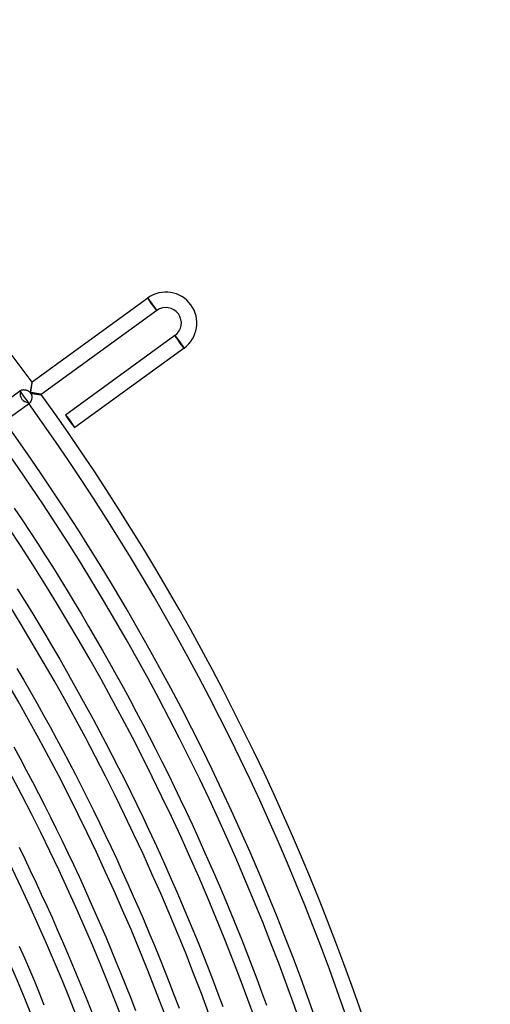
# Model space of a CAD drawing. Header units: millimetres. Extents: x -660 to 660, y -630 to 630.
# Tile 130 of 131: x 493 to 615, y 202 to 457. Entities that reach past the tile are written whole.
import ezdxf

# ---------------------------------------------------------------- set-up
doc = ezdxf.new("R2010")
doc.units = ezdxf.units.MM
doc.layers.add('HIDDEN', color=7, linetype='Continuous')
doc.layers.add('THICK', color=7, linetype='Continuous')

msp = doc.modelspace()

# ---------------------------------------------------------------- linework, layer by layer
at = {"layer": 'HIDDEN'}
for p, q in [((526.3, 384.85), (526.36, 384.77)), ((526.36, 384.77), (528.6, 381.7)), ((528.6, 381.7), (528.65, 381.62)), ((533.42, 375.06), (533.36, 375.15)), ((535.65, 371.99), (533.42, 375.06)), ((535.71, 371.91), (535.65, 371.99)), ((496.11, 361.88), (496.09, 361.74)), ((496.14, 362.01), (496.11, 361.88)), ((496.16, 362.14), (496.14, 362.01)), ((496.18, 362.27), (496.16, 362.14)), ((496.21, 362.39), (496.18, 362.27)), ((496.23, 362.51), (496.21, 362.39)), ((496.25, 362.62), (496.23, 362.51)), ((496.27, 362.72), (496.25, 362.62)), ((496.29, 362.81), (496.27, 362.72)), ((496.31, 362.89), (496.29, 362.81)), ((496.32, 362.96), (496.31, 362.89)), ((496.34, 363.02), (496.32, 362.96)), ((496.35, 363.06), (496.34, 363.02)), ((496.36, 363.09), (496.35, 363.06)), ((496.37, 363.1), (496.36, 363.09)), ((496.37, 363.1), (496.37, 363.1)), ((496.37, 363.1), (496.37, 363.1)), ((496.37, 363.1), (496.37, 363.1)), ((496.37, 363.1), (496.37, 363.1)), ((496.37, 363.1), (496.37, 363.1)), ((496.37, 363.1), (496.37, 363.1)), ((493.2, 360.72), (493.21, 360.76)), ((493.2, 360.69), (493.2, 360.72)), ((493.2, 360.66), (493.2, 360.69)), ((493.22, 360.64), (493.2, 360.66)), ((493.21, 360.76), (493.24, 360.8)), ((493.23, 360.63), (493.22, 360.64)), ((493.24, 360.62), (493.23, 360.63)), ((493.24, 360.8), (493.27, 360.84)), ((493.25, 360.61), (493.24, 360.62)), ((493.27, 360.6), (493.25, 360.61)), ((493.27, 360.84), (493.31, 360.88)), ((493.29, 360.6), (493.27, 360.6)), ((493.31, 360.6), (493.29, 360.6)), ((493.31, 360.88), (493.36, 360.92)), ((493.33, 360.6), (493.31, 360.6)), ((493.35, 360.61), (493.33, 360.6)), ((493.38, 360.62), (493.35, 360.61)), ((493.41, 360.63), (493.38, 360.62)), ((493.75, 360.16), (493.41, 360.63)), ((494.09, 359.69), (493.75, 360.16)), ((494.43, 359.22), (494.09, 359.69)), ((494.77, 358.76), (494.43, 359.22)), ((495.87, 360.4), (495.84, 360.25)), ((495.84, 360.25), (496, 360.23)), ((495.89, 360.55), (495.87, 360.4)), ((495.92, 360.71), (495.89, 360.55)), ((495.94, 360.86), (495.92, 360.71)), ((495.97, 361.01), (495.94, 360.86)), ((495.99, 361.16), (495.97, 361.01)), ((496.02, 361.3), (495.99, 361.16)), ((496, 360.23), (496.15, 360.2)), ((496.04, 361.45), (496.02, 361.3)), ((496.06, 361.59), (496.04, 361.45)), ((496.09, 361.74), (496.06, 361.59)), ((496.15, 360.2), (496.3, 360.18)), ((496.3, 360.18), (496.45, 360.16)), ((496.45, 360.16), (496.6, 360.13)), ((496.6, 360.13), (496.75, 360.11)), ((496.75, 360.11), (496.9, 360.09)), ((496.9, 360.09), (497.04, 360.07)), ((497.04, 360.07), (497.19, 360.05)), ((497.19, 360.05), (497.33, 360.03)), ((497.33, 360.03), (497.47, 360.01)), ((497.47, 360.01), (497.61, 359.99)), ((497.61, 359.99), (497.74, 359.97)), ((497.74, 359.97), (497.87, 359.95)), ((497.87, 359.95), (497.99, 359.94)), ((497.99, 359.94), (498.11, 359.92)), ((498.11, 359.92), (498.22, 359.91)), ((498.22, 359.91), (498.32, 359.89)), ((498.32, 359.89), (498.41, 359.88)), ((498.41, 359.88), (498.5, 359.88)), ((498.5, 359.88), (498.57, 359.87)), ((498.57, 359.87), (498.63, 359.86)), ((498.63, 359.86), (498.67, 359.86)), ((498.67, 359.86), (498.7, 359.86)), ((498.7, 359.86), (498.72, 359.87)), ((498.72, 359.87), (498.72, 359.87)), ((498.72, 359.87), (498.72, 359.87)), ((498.72, 359.87), (498.72, 359.87)), ((498.72, 359.87), (498.72, 359.87)), ((498.72, 359.87), (498.72, 359.87)), ((498.72, 359.87), (498.72, 359.87)), ((495.11, 358.29), (494.77, 358.76)), ((495.45, 357.82), (495.11, 358.29)), ((495.38, 357.7), (495.39, 357.71)), ((495.38, 357.68), (495.38, 357.7)), ((495.39, 357.66), (495.38, 357.68)), ((495.39, 357.73), (495.4, 357.75)), ((495.39, 357.71), (495.39, 357.73)), ((495.39, 357.65), (495.39, 357.66)), ((495.4, 357.63), (495.39, 357.65)), ((495.4, 357.75), (495.41, 357.77)), ((495.42, 357.61), (495.4, 357.63)), ((495.41, 357.77), (495.43, 357.8)), ((495.45, 357.6), (495.42, 357.61)), ((495.43, 357.8), (495.45, 357.82)), ((495.49, 357.59), (495.45, 357.6)), ((495.54, 357.6), (495.49, 357.59)), ((495.59, 357.61), (495.54, 357.6)), ((495.65, 357.64), (495.59, 357.61)), ((495.71, 357.68), (495.65, 357.64))]:
    msp.add_line(p, q, dxfattribs=at)
for centre, major_axis, ratio, start_param, end_param in [((527.48, 383.24), (1.18, -1.62), 0.051215, 3.141593, 4.712389), ((527.48, 383.24), (-1.12, 1.54), 0.051215, 0, 3.141593), ((527.48, 383.24), (1.18, -1.62), 0.051215, -1.570796, 0), ((534.53, 373.53), (1.18, -1.62), 0.05705, 3.141593, 4.712389), ((534.53, 373.53), (1.12, -1.54), 0.05705, -3.141593, 0), ((534.53, 373.53), (1.18, -1.62), 0.05705, -1.570796, 0), ((495.12, 359.73), (1.18, -1.62), 0.868101, -2.622574, -1.570796), ((495.12, 359.73), (1.18, -1.62), 0.868101, -1.570796, -0.519018)]:
    msp.add_ellipse(centre, major_axis=major_axis, ratio=ratio, start_param=start_param, end_param=end_param, dxfattribs=at)
at = {"layer": 'THICK'}
for p, q in [((526.3, 384.85), (496.37, 363.1)), ((526.31, 384.85), (526.3, 384.85)), ((526.32, 384.84), (526.31, 384.85)), ((526.31, 384.85), (526.31, 384.85)), ((526.33, 384.83), (526.32, 384.84)), ((526.34, 384.82), (526.33, 384.83)), ((526.36, 384.8), (526.34, 384.82)), ((526.38, 384.78), (526.36, 384.8)), ((526.4, 384.76), (526.38, 384.78)), ((526.42, 384.73), (526.4, 384.76)), ((526.45, 384.7), (526.42, 384.73)), ((526.47, 384.66), (526.45, 384.7)), ((526.5, 384.63), (526.47, 384.66)), ((526.53, 384.59), (526.5, 384.63)), ((526.57, 384.55), (526.53, 384.59)), ((526.6, 384.5), (526.57, 384.55)), ((526.64, 384.45), (526.6, 384.5)), ((526.68, 384.4), (526.64, 384.45)), ((526.72, 384.35), (526.68, 384.4)), ((526.76, 384.29), (526.72, 384.35)), ((526.81, 384.24), (526.76, 384.29)), ((526.85, 384.18), (526.81, 384.24)), ((526.9, 384.11), (526.85, 384.18)), ((526.94, 384.05), (526.9, 384.11)), ((526.99, 383.99), (526.94, 384.05)), ((527.04, 383.92), (526.99, 383.99)), ((527.09, 383.85), (527.04, 383.92)), ((527.15, 383.78), (527.09, 383.85)), ((527.2, 383.71), (527.15, 383.78)), ((527.25, 383.64), (527.2, 383.71)), ((527.3, 383.56), (527.25, 383.64)), ((527.36, 383.49), (527.3, 383.56)), ((527.41, 383.42), (527.36, 383.49)), ((527.47, 383.34), (527.41, 383.42)), ((527.52, 383.27), (527.47, 383.34)), ((527.58, 383.19), (527.52, 383.27)), ((527.63, 383.11), (527.58, 383.19)), ((527.69, 383.04), (527.63, 383.11)), ((527.74, 382.96), (527.69, 383.04)), ((527.8, 382.88), (527.74, 382.96)), ((527.85, 382.81), (527.8, 382.88)), ((527.9, 382.73), (527.85, 382.81)), ((527.95, 382.66), (527.9, 382.73)), ((528, 382.59), (527.95, 382.66)), ((528.05, 382.52), (528, 382.59)), ((528.1, 382.45), (528.05, 382.52)), ((528.15, 382.39), (528.1, 382.45)), ((528.19, 382.32), (528.15, 382.39)), ((528.24, 382.26), (528.19, 382.32)), ((528.28, 382.2), (528.24, 382.26)), ((528.32, 382.14), (528.28, 382.2)), ((528.65, 381.62), (498.72, 359.87)), ((528.36, 382.08), (528.32, 382.14)), ((528.39, 382.03), (528.36, 382.08)), ((528.43, 381.98), (528.39, 382.03)), ((528.46, 381.93), (528.43, 381.98)), ((528.49, 381.89), (528.46, 381.93)), ((528.52, 381.85), (528.49, 381.89)), ((528.54, 381.81), (528.52, 381.85)), ((528.56, 381.78), (528.54, 381.81)), ((528.58, 381.74), (528.56, 381.78)), ((528.6, 381.72), (528.58, 381.74)), ((528.62, 381.69), (528.6, 381.72)), ((528.63, 381.67), (528.62, 381.69)), ((528.64, 381.65), (528.63, 381.67)), ((528.65, 381.64), (528.64, 381.65)), ((528.65, 381.63), (528.65, 381.64)), ((528.66, 381.62), (528.65, 381.63)), ((528.65, 381.62), (528.66, 381.62)), ((533.36, 375.15), (505.04, 354.57)), ((533.36, 375.15), (533.36, 375.15)), ((533.36, 375.15), (533.37, 375.14)), ((533.37, 375.14), (533.37, 375.13)), ((533.37, 375.13), (533.38, 375.12)), ((533.38, 375.12), (533.4, 375.11)), ((533.4, 375.11), (533.41, 375.09)), ((533.41, 375.09), (533.43, 375.07)), ((533.43, 375.07), (533.45, 375.05)), ((533.45, 375.05), (533.47, 375.02)), ((533.47, 375.02), (533.5, 374.99)), ((533.5, 374.99), (533.53, 374.96)), ((533.53, 374.96), (533.56, 374.92)), ((533.56, 374.92), (533.59, 374.88)), ((533.59, 374.88), (533.62, 374.84)), ((533.62, 374.84), (533.66, 374.79)), ((533.66, 374.79), (533.69, 374.74)), ((533.69, 374.74), (533.73, 374.69)), ((533.73, 374.69), (533.77, 374.64)), ((533.77, 374.64), (533.82, 374.59)), ((533.82, 374.59), (533.86, 374.53)), ((533.86, 374.53), (533.9, 374.47)), ((533.9, 374.47), (533.95, 374.41)), ((533.95, 374.41), (534, 374.34)), ((534, 374.34), (534.05, 374.28)), ((534.05, 374.28), (534.1, 374.21)), ((534.1, 374.21), (534.15, 374.14)), ((534.15, 374.14), (534.2, 374.07)), ((534.2, 374.07), (534.25, 374)), ((534.25, 374), (534.31, 373.93)), ((534.31, 373.93), (534.36, 373.86)), ((534.36, 373.86), (534.42, 373.78)), ((534.42, 373.78), (534.47, 373.71)), ((534.47, 373.71), (534.52, 373.64)), ((534.52, 373.64), (534.58, 373.56)), ((534.58, 373.56), (534.63, 373.48)), ((534.63, 373.48), (534.69, 373.41)), ((534.69, 373.41), (534.75, 373.33)), ((534.75, 373.33), (534.8, 373.26)), ((534.8, 373.26), (534.86, 373.18)), ((534.86, 373.18), (534.91, 373.11)), ((534.91, 373.11), (534.96, 373.03)), ((534.96, 373.03), (535.01, 372.96)), ((535.01, 372.96), (535.06, 372.89)), ((535.06, 372.89), (535.11, 372.82)), ((535.11, 372.82), (535.16, 372.75)), ((535.16, 372.75), (535.21, 372.68)), ((535.21, 372.68), (535.25, 372.62)), ((535.25, 372.62), (535.3, 372.56)), ((535.3, 372.56), (535.34, 372.49)), ((535.34, 372.49), (535.38, 372.44)), ((535.38, 372.44), (535.42, 372.38)), ((535.42, 372.38), (535.45, 372.33)), ((535.45, 372.33), (535.49, 372.28)), ((535.49, 372.28), (535.52, 372.23)), ((535.52, 372.23), (535.55, 372.19)), ((535.55, 372.19), (535.58, 372.14)), ((535.58, 372.14), (535.6, 372.11)), ((535.6, 372.11), (535.62, 372.07)), ((535.62, 372.07), (535.64, 372.04)), ((535.64, 372.04), (535.66, 372.01)), ((535.66, 372.01), (535.67, 371.99)), ((535.67, 371.99), (535.69, 371.96)), ((535.69, 371.96), (535.7, 371.95)), ((535.71, 371.91), (507.39, 351.34)), ((535.7, 371.95), (535.7, 371.93)), ((535.7, 371.93), (535.71, 371.92)), ((535.71, 371.92), (535.71, 371.91)), ((535.71, 371.91), (535.71, 371.91)), ((496.21, 361.72), (496.23, 361.87)), ((496.23, 361.87), (496.25, 362.01)), ((496.25, 362.01), (496.27, 362.16)), ((496.27, 362.16), (496.29, 362.29)), ((496.29, 362.29), (496.31, 362.42)), ((496.31, 362.42), (496.32, 362.54)), ((496.32, 362.54), (496.34, 362.66)), ((496.34, 362.66), (496.35, 362.76)), ((496.35, 362.76), (496.36, 362.85)), ((496.36, 362.85), (496.37, 362.93)), ((496.37, 363.09), (496.37, 363.1)), ((496.37, 363.05), (496.37, 363.09)), ((496.37, 363), (496.37, 363.05)), ((496.37, 362.93), (496.37, 363)), ((486.86, 356.2), (493.36, 360.92)), ((493.36, 360.92), (493.41, 360.95)), ((493.41, 360.95), (493.48, 360.99)), ((493.48, 360.99), (493.55, 361.02)), ((493.55, 361.02), (493.64, 361.05)), ((493.64, 361.05), (493.73, 361.08)), ((493.73, 361.08), (493.83, 361.1)), ((493.83, 361.1), (493.94, 361.12)), ((493.94, 361.12), (494.05, 361.13)), ((494.05, 361.13), (494.16, 361.14)), ((494.16, 361.14), (494.28, 361.13)), ((494.28, 361.13), (494.4, 361.13)), ((494.4, 361.13), (494.52, 361.11)), ((494.52, 361.11), (494.65, 361.09)), ((494.65, 361.09), (494.77, 361.07)), ((494.77, 361.07), (494.9, 361.03)), ((494.9, 361.03), (495.02, 360.99)), ((495.02, 360.99), (495.14, 360.95)), ((495.14, 360.95), (495.25, 360.89)), ((495.25, 360.89), (495.37, 360.83)), ((495.37, 360.83), (495.48, 360.76)), ((495.48, 360.76), (495.58, 360.69)), ((495.58, 360.69), (495.68, 360.61)), ((495.68, 360.61), (495.77, 360.52)), ((495.77, 360.52), (495.86, 360.42)), ((495.86, 360.42), (495.94, 360.32)), ((495.94, 360.32), (496.02, 360.2)), ((496.01, 360.37), (496.04, 360.55)), ((496.17, 360.35), (496.01, 360.37)), ((496.02, 360.2), (496.09, 360.08)), ((496.04, 360.55), (496.07, 360.73)), ((496.07, 360.73), (496.09, 360.9)), ((496.09, 360.9), (496.12, 361.07)), ((496.09, 360.08), (496.15, 359.95)), ((496.12, 361.07), (496.14, 361.24)), ((496.14, 361.24), (496.17, 361.4)), ((496.15, 359.95), (496.19, 359.83)), ((496.17, 361.4), (496.19, 361.56)), ((496.32, 360.32), (496.17, 360.35)), ((496.19, 361.56), (496.21, 361.72)), ((496.19, 359.83), (496.23, 359.7)), ((496.23, 359.7), (496.26, 359.58)), ((496.26, 359.58), (496.28, 359.45)), ((496.28, 359.45), (496.29, 359.33)), ((496.29, 359.33), (496.29, 359.2)), ((496.47, 360.3), (496.32, 360.32)), ((496.63, 360.27), (496.47, 360.3)), ((496.78, 360.25), (496.63, 360.27)), ((496.92, 360.22), (496.78, 360.25)), ((497.06, 360.2), (496.92, 360.22)), ((497.2, 360.17), (497.06, 360.2)), ((497.34, 360.15), (497.2, 360.17)), ((497.47, 360.13), (497.34, 360.15)), ((497.6, 360.11), (497.47, 360.13)), ((497.73, 360.08), (497.6, 360.11)), ((497.85, 360.06), (497.73, 360.08)), ((497.96, 360.04), (497.85, 360.06)), ((498.07, 360.02), (497.96, 360.04)), ((498.18, 360), (498.07, 360.02)), ((498.28, 359.98), (498.18, 360)), ((498.37, 359.96), (498.28, 359.98)), ((498.45, 359.94), (498.37, 359.96)), ((498.53, 359.93), (498.45, 359.94)), ((498.59, 359.91), (498.53, 359.93)), ((498.64, 359.9), (498.59, 359.91)), ((498.68, 359.89), (498.64, 359.9)), ((498.71, 359.88), (498.68, 359.89)), ((498.72, 359.87), (498.71, 359.88)), ((489.21, 352.96), (495.71, 357.68)), ((495.76, 357.72), (495.71, 357.68)), ((495.81, 357.77), (495.76, 357.72)), ((495.87, 357.83), (495.81, 357.77)), ((495.92, 357.9), (495.87, 357.83)), ((495.97, 357.98), (495.92, 357.9)), ((496.02, 358.06), (495.97, 357.98)), ((496.07, 358.16), (496.02, 358.06)), ((496.12, 358.26), (496.07, 358.16)), ((496.16, 358.36), (496.12, 358.26)), ((496.19, 358.47), (496.16, 358.36)), ((496.23, 358.59), (496.19, 358.47)), ((496.25, 358.7), (496.23, 358.59)), ((496.27, 358.83), (496.25, 358.7)), ((496.29, 358.95), (496.27, 358.83)), ((496.29, 359.2), (496.29, 359.07)), ((496.29, 359.07), (496.29, 358.95)), ((491.77, 330.49), (493.77, 327.48)), ((493.77, 327.48), (495.76, 324.46)), ((495.76, 324.46), (497.73, 321.43)), ((497.73, 321.43), (499.68, 318.39)), ((499.68, 318.39), (501.62, 315.34)), ((501.62, 315.34), (503.53, 312.27)), ((503.53, 312.27), (505.43, 309.2)), ((492.51, 309.62), (494.39, 306.61)), ((505.43, 309.2), (507.3, 306.11)), ((494.39, 306.61), (496.26, 303.59)), ((507.3, 306.11), (509.16, 303.01)), ((496.26, 303.59), (498.1, 300.55)), ((509.16, 303.01), (511, 299.89)), ((498.1, 300.55), (499.92, 297.51)), ((511, 299.89), (512.82, 296.77)), ((499.92, 297.51), (501.73, 294.45)), ((512.82, 296.77), (514.62, 293.64)), ((501.73, 294.45), (503.51, 291.39)), ((514.62, 293.64), (516.4, 290.49)), ((503.51, 291.39), (505.28, 288.31)), ((516.4, 290.49), (518.16, 287.34)), ((492.46, 289.01), (494.21, 286)), ((505.28, 288.31), (507.03, 285.22)), ((494.21, 286), (495.95, 282.98)), ((518.16, 287.34), (519.91, 284.17)), ((495.95, 282.98), (497.66, 279.95)), ((507.03, 285.22), (508.76, 282.12)), ((519.91, 284.17), (521.63, 280.99)), ((508.76, 282.12), (510.47, 279.02)), ((521.63, 280.99), (523.33, 277.81)), ((497.66, 279.95), (499.36, 276.91)), ((510.47, 279.02), (512.17, 275.9)), ((523.33, 277.81), (525.02, 274.61)), ((499.36, 276.91), (501.04, 273.86)), ((512.17, 275.9), (513.84, 272.77)), ((501.04, 273.86), (502.7, 270.8)), ((513.84, 272.77), (515.49, 269.63)), ((525.02, 274.61), (526.69, 271.4)), ((502.7, 270.8), (504.34, 267.73)), ((526.69, 271.4), (528.33, 268.18)), ((491.61, 268.7), (493.24, 265.7)), ((504.34, 267.73), (505.97, 264.64)), ((515.49, 269.63), (517.13, 266.48)), ((528.33, 268.18), (529.96, 264.96)), ((493.24, 265.7), (494.85, 262.69)), ((517.13, 266.48), (518.75, 263.32)), ((529.96, 264.96), (531.56, 261.72)), ((494.85, 262.69), (496.44, 259.66)), ((505.97, 264.64), (507.57, 261.55)), ((518.75, 263.32), (520.34, 260.15)), ((507.57, 261.55), (509.16, 258.45)), ((520.34, 260.15), (521.92, 256.97)), ((531.56, 261.72), (533.15, 258.47)), ((496.44, 259.66), (498.02, 256.63)), ((509.16, 258.45), (510.73, 255.34)), ((533.15, 258.47), (534.72, 255.21)), ((498.02, 256.63), (499.57, 253.59)), ((510.73, 255.34), (512.27, 252.22)), ((521.92, 256.97), (523.48, 253.78)), ((534.72, 255.21), (536.26, 251.95)), ((499.57, 253.59), (501.11, 250.53)), ((512.27, 252.22), (513.8, 249.09)), ((523.48, 253.78), (525.02, 250.58)), ((501.11, 250.53), (502.63, 247.47)), ((525.02, 250.58), (526.53, 247.38)), ((536.26, 251.95), (537.79, 248.67)), ((502.63, 247.47), (504.13, 244.4)), ((513.8, 249.09), (515.31, 245.95)), ((526.53, 247.38), (528.03, 244.16)), ((537.79, 248.67), (539.3, 245.39)), ((515.31, 245.95), (516.8, 242.8)), ((539.3, 245.39), (540.78, 242.09)), ((492.99, 242.72), (494.46, 239.71)), ((504.13, 244.4), (505.61, 241.32)), ((516.8, 242.8), (518.28, 239.65)), ((528.03, 244.16), (529.51, 240.93)), ((540.78, 242.09), (542.25, 238.79)), ((494.46, 239.71), (495.91, 236.69)), ((505.61, 241.32), (507.07, 238.23)), ((518.28, 239.65), (519.73, 236.48)), ((529.51, 240.93), (530.97, 237.7)), ((507.07, 238.23), (508.52, 235.14)), ((530.97, 237.7), (532.41, 234.46)), ((542.25, 238.79), (543.7, 235.48)), ((495.91, 236.69), (497.35, 233.66)), ((508.52, 235.14), (509.94, 232.03)), ((519.73, 236.48), (521.16, 233.31)), ((532.41, 234.46), (533.83, 231.2)), ((543.7, 235.48), (545.12, 232.15)), ((497.35, 233.66), (498.76, 230.62)), ((509.94, 232.03), (511.35, 228.91)), ((521.16, 233.31), (522.57, 230.12)), ((545.12, 232.15), (546.53, 228.83)), ((498.76, 230.62), (500.16, 227.58)), ((522.57, 230.12), (523.97, 226.93)), ((533.83, 231.2), (535.23, 227.94)), ((500.16, 227.58), (501.54, 224.52)), ((511.35, 228.91), (512.74, 225.79)), ((523.97, 226.93), (525.34, 223.73)), ((535.23, 227.94), (536.61, 224.67)), ((546.53, 228.83), (547.92, 225.49)), ((501.54, 224.52), (502.9, 221.46)), ((512.74, 225.79), (514.1, 222.66)), ((536.61, 224.67), (537.97, 221.4)), ((547.92, 225.49), (549.28, 222.14)), ((514.1, 222.66), (515.45, 219.52)), ((525.34, 223.73), (526.7, 220.52)), ((549.28, 222.14), (550.63, 218.79)), ((502.9, 221.46), (504.24, 218.39)), ((515.45, 219.52), (516.78, 216.37)), ((526.7, 220.52), (528.03, 217.3)), ((537.97, 221.4), (539.32, 218.11)), ((493.06, 217.13), (494.38, 214.11)), ((504.24, 218.39), (505.56, 215.31)), ((528.03, 217.3), (529.35, 214.08)), ((539.32, 218.11), (540.64, 214.82)), ((550.63, 218.79), (551.95, 215.42)), ((494.38, 214.11), (495.67, 211.09)), ((505.56, 215.31), (506.87, 212.22)), ((516.78, 216.37), (518.09, 213.21)), ((529.35, 214.08), (530.65, 210.85)), ((540.64, 214.82), (541.94, 211.51)), ((551.95, 215.42), (553.25, 212.05)), ((506.87, 212.22), (508.15, 209.12)), ((518.09, 213.21), (519.38, 210.05)), ((541.94, 211.51), (543.22, 208.2)), ((553.25, 212.05), (554.54, 208.67)), ((495.67, 211.09), (496.95, 208.07)), ((508.15, 209.12), (509.42, 206.02)), ((519.38, 210.05), (520.66, 206.88)), ((530.65, 210.85), (531.92, 207.61)), ((496.95, 208.07), (498.21, 205.03)), ((520.66, 206.88), (521.91, 203.7)), ((531.92, 207.61), (533.18, 204.36)), ((543.22, 208.2), (544.48, 204.89)), ((554.54, 208.67), (555.8, 205.29)), ((498.21, 205.03), (499.45, 201.99)), ((509.42, 206.02), (510.67, 202.91)), ((533.18, 204.36), (534.42, 201.1)), ((544.48, 204.89), (545.72, 201.56)), ((555.8, 205.29), (557.04, 201.89)), ((510.67, 202.91), (511.89, 199.79)), ((521.91, 203.7), (523.14, 200.51))]:
    msp.add_line(p, q, dxfattribs=at)
for centre, radius, start, end in [((0, 0), 615, 36.18607, 71.8139), ((531.01, 378.38), 8, 306, 126), ((531.01, 378.38), 4, 306, 125.9998), ((0, 0), 615, 0.1861, 35.81393), ((0, 0), 611, 0.18753, 35.81244), ((0, 0), 603.25, 0.03776, 35.96221), ((0, 0), 599.25, 0.19125, 35.80877), ((0, 0), 588.5, 0.19469, 35.80528), ((0, 0), 577.75, 0.19836, 35.80167), ((0, 0), 567, 0.2021, 35.7979), ((0, 0), 556.25, 0.206, 35.794), ((0, 0), 545.5, 0.21, 35.7899), ((0, 0), 534.75, 0.2143, 35.7857), ((0, 0), 524, 0.2187, 35.7813), ((0, 0), 513.25, 0.2233, 35.7767), ((0, 0), 502.5, 0.228, 35.7719)]:
    msp.add_arc(centre, radius, start, end, dxfattribs=at)
for start_param, end_param in [(0, 1.570796), (-1.570796, 0), (1.570796, 3.141593), (3.141593, 4.712389)]:
    msp.add_ellipse((506.22, 352.96), major_axis=(-1.18, 1.62), ratio=0.05705, start_param=start_param, end_param=end_param, dxfattribs=at)

doc.saveas('drawing.dxf')
